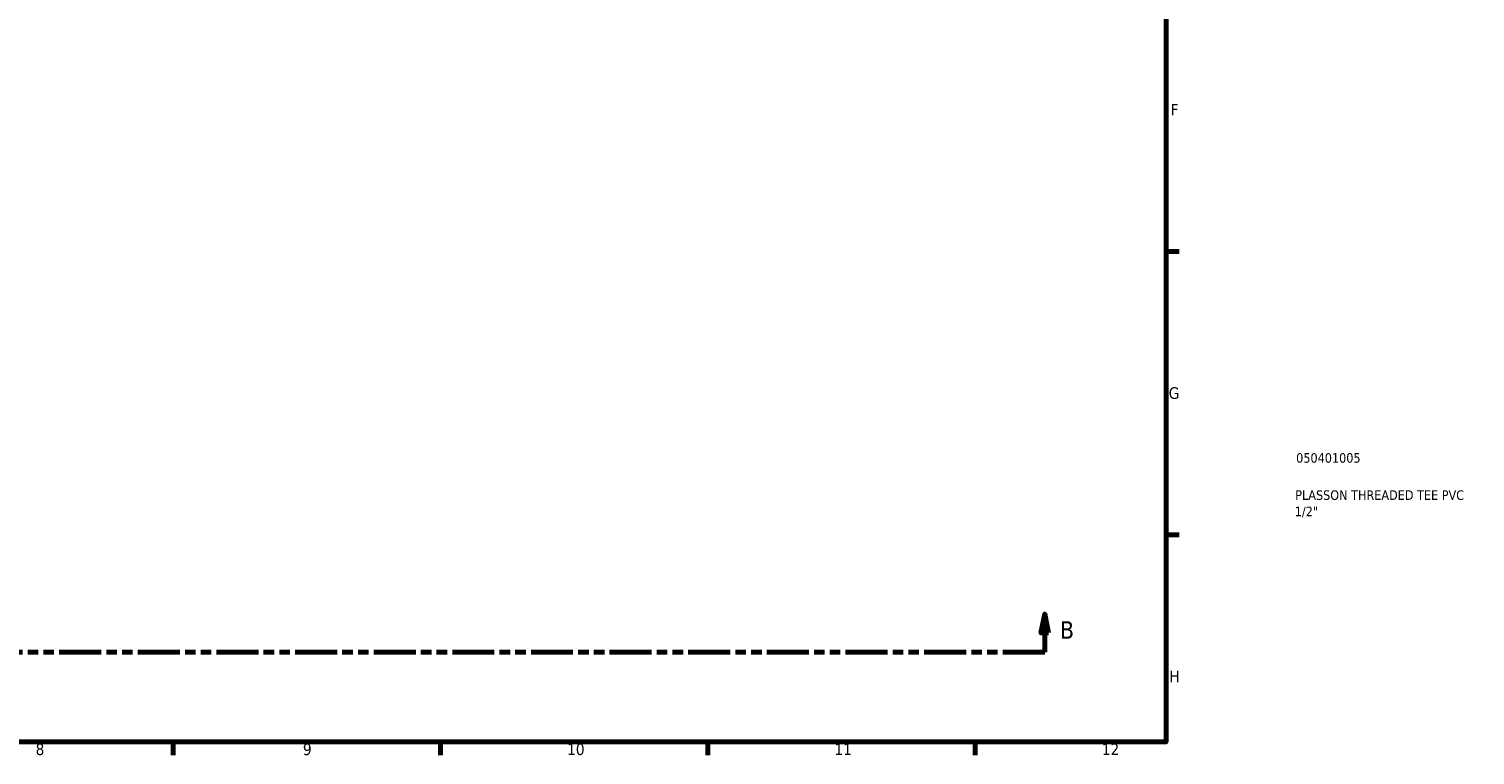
# Model space of a CAD drawing. Header units: millimetres. Extents: x 0 to 902, y -288 to 702.
# Tile 2 of 4: x 523 to 902, y 17 to 207. Entities that reach past the tile are written whole.
import ezdxf

# ---------------------------------------------------------------- set-up
doc = ezdxf.new("R2010")
doc.units = ezdxf.units.MM
doc.linetypes.add('DOUBLE_DASH_CHAIN', pattern=[1.2403, 0.6614, -0.0827, 0.1654, -0.0827, 0.1654, -0.0827])
for name, color, linetype, lineweight in [('Border (ANSI)', 7, 'Continuous', 70), ('Section Line (ANSI)', 7, 'DOUBLE_DASH_CHAIN', 70), ('Title (ISO)', 7, 'Continuous', 50)]:
    doc.layers.add(name, color=color, linetype=linetype, lineweight=lineweight)
doc.styles.add('Label Text (ANSI)', font='tahoma.ttf')
doc.styles.add('Note Text (ANSI)', font='tahoma.ttf')
doc.styles.add('Note Text (ISO)', font='tahoma.ttf')

# ---------------------------------------------------------------- blocks, each defined once
blk = doc.blocks.new('Borders Default Border')
at = {"layer": 'Border (ANSI)'}
for p, q in [((821, 148.5), (824.45, 148.5)), ((821, 74.25), (824.45, 74.25)), ((560.67, 20), (560.67, 16.55)), ((630.75, 20), (630.75, 16.55)), ((700.83, 20), (700.83, 16.55)), ((770.92, 20), (770.92, 16.55))]:
    blk.add_line(p, q, dxfattribs=at)
at = {"layer": 'Border (ANSI)', "flags": 128}
blk.add_lwpolyline([(20, 20), (20, 574), (821, 574), (821, 20), (20, 20)], dxfattribs=at)
at = {"layer": 'Border (ANSI)', "attachment_point": 7, "style": 'Note Text (ANSI)'}
for s, insert, char_height in [('F', (822.14, 184.1), 3.05), ('G', (821.66, 109.79), 3.05), ('H', (821.81, 35.6), 3.05), ('8', (524.63, 16.48), 3.05), ('9', (594.7, 16.49), 3.05), ('10', (663.96, 16.49), 3.048), ('11', (734.04, 16.55), 3.048), ('12', (804.13, 16.55), 3.048)]:
    blk.add_mtext(s, dxfattribs=dict(at, insert=insert, char_height=char_height))
blk = doc.blocks.new('Title Blocks ISO')
at = {"layer": 'Title (ISO)', "color": 232, "true_color": 0xca0064, "style": 'Note Text (ISO)'}
for tag, p in [('PART_NUMBER_001', (34.08, 73.14)), ('DESCRIPTION_001', (33.84, 63.4)), ('DESCRIPTION_002', (33.71, 59.12))]:
    blk.add_attdef(tag, p, '', height=2.5, dxfattribs=at)
blk = doc.blocks.new('2dTransSection0')
at = {"layer": 'Section Line (ANSI)', "linetype": 'Continuous'}
for p, q in [((283.43, 53.53), (282.43, 48.53)), ((283.43, 48.53), (283.43, 53.53)), ((284.43, 48.53), (283.43, 53.53)), ((789.19, 53.53), (788.19, 48.53)), ((789.19, 48.53), (789.19, 53.53)), ((790.19, 48.53), (789.19, 53.53)), ((282.43, 48.53), (284.43, 48.53)), ((283.43, 43.53), (283.43, 48.53)), ((788.19, 48.53), (790.19, 48.53)), ((789.19, 43.53), (789.19, 48.53)), ((283.43, 43.53), (294.44, 43.53)), ((778.18, 43.53), (789.19, 43.53))]:
    blk.add_line(p, q, dxfattribs=at)
at = {"layer": 'Section Line (ANSI)', "linetype": 'DOUBLE_DASH_CHAIN', "ltscale": 16.62075}
blk.add_line((283.43, 43.53), (789.19, 43.53), dxfattribs=at)
at = {"layer": 'Section Line (ANSI)', "linetype": 'Continuous', "flags": 128}
for points in [[(284.43, 48.53), (283.43, 53.53), (282.43, 48.53), (284.43, 48.53)], [(790.19, 48.53), (789.19, 53.53), (788.19, 48.53), (790.19, 48.53)]]:
    blk.add_lwpolyline(points, dxfattribs=at)
at = {"layer": 'Section Line (ANSI)'}
for points in [[(284.43, 48.53), (283.43, 53.53), (282.43, 48.53), (284.43, 48.53)], [(790.19, 48.53), (789.19, 53.53), (788.19, 48.53), (790.19, 48.53)]]:
    blk.add_solid(points, dxfattribs=at)
at = {"layer": 'Section Line (ANSI)', "char_height": 4.57, "attachment_point": 7, "style": 'Label Text (ANSI)'}
for insert in [(276.68, 47.03), (793.15, 47.03)]:
    blk.add_mtext('B', dxfattribs=dict(at, insert=insert))

msp = doc.modelspace()

# ---------------------------------------------------------------- block references
msp.add_blockref('Borders Default Border', (0, 0))
msp.add_blockref('Title Blocks ISO', (821, 20)).add_auto_attribs({'PART_NUMBER_001': '050401005', 'DESCRIPTION_001': 'PLASSON THREADED TEE PVC', 'DESCRIPTION_002': '1/2"'})
at = {"layer": 'Section Line (ANSI)'}
msp.add_blockref('2dTransSection0', (0, 0), dxfattribs=at)

doc.saveas('drawing.dxf')
